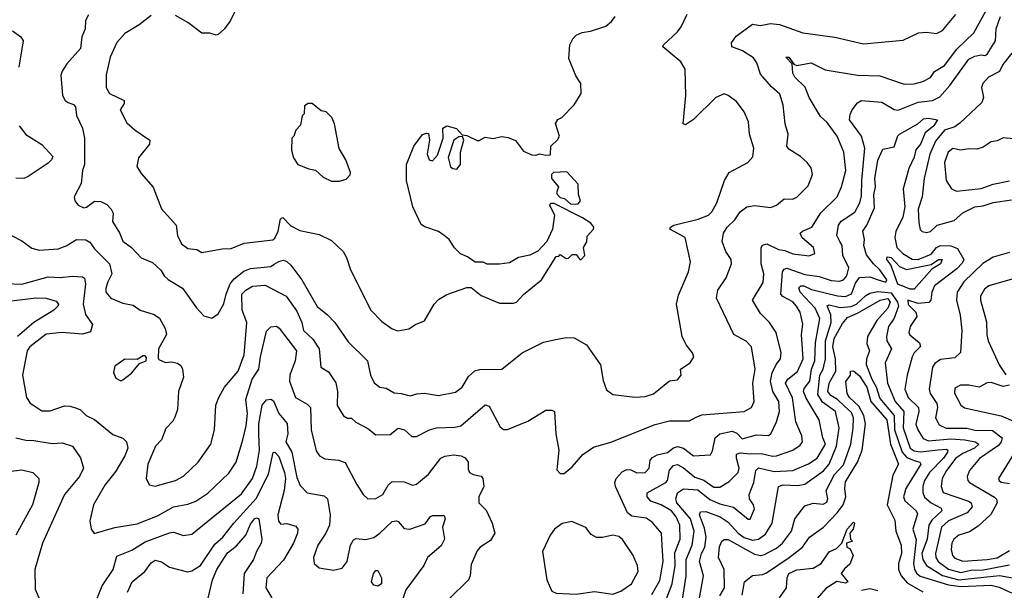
# Model space of a CAD drawing. Extents: x 2239805 to 2396427, y 665731 to 772158.
# Tile 73 of 256: x 2251405 to 2256270, y 719283 to 722099. Entities that reach past the tile are written whole.
import ezdxf

# ---------------------------------------------------------------- set-up
doc = ezdxf.new("R2010")
doc.units = 0

msp = doc.modelspace()

# ---------------------------------------------------------------- linework, layer by layer
at = {"layer": '0CON05XD'}
for points in [[(2252484, 722175), (2252446.2, 722095), (2252416.2, 722055), (2252385, 722026.7), (2252375, 722023.3), (2252345, 722033.3), (2252305, 722033.3), (2252236, 722086), (2252175, 722120)], [(2254528.2, 719261.8), (2254568.1, 719331.9), (2254583.8, 719425), (2254579.6, 719505), (2254575.8, 719565), (2254530, 719620), (2254499.7, 719639.7), (2254429.1, 719649.1), (2254408.6, 719665), (2254348.1, 719795), (2254345.6, 719815), (2254352.9, 719835), (2254381.7, 719868.3), (2254405, 719879.4), (2254425, 719877.1), (2254455, 719862.5), (2254496.2, 719865), (2254515.8, 719885), (2254520.8, 719925), (2254531.4, 719938.6), (2254555, 719951.8), (2254605, 719962.5), (2254634.7, 719985.3), (2254655, 719992.5), (2254684.7, 719984.7), (2254735, 719945.8), (2254817.7, 719952.3), (2254828.3, 719971.7), (2254840.5, 720035), (2254864.6, 720055.4), (2254925, 720067.9), (2254947.8, 720057.8), (2254975, 720030), (2255045, 720050.6), (2255105, 720046.2), (2255116.2, 720055), (2255144.5, 720115), (2255158.9, 720165), (2255155.4, 720215), (2255126.9, 720265), (2255115.4, 720315), (2255123.4, 720356.6), (2255143.3, 720396.7), (2255164.2, 720425), (2255168.1, 720455), (2255142.5, 720555), (2255110, 720605), (2255065, 720648.8), (2255026.2, 720715), (2255078.1, 720801.9), (2255081.9, 720845), (2255068.5, 720895), (2255068, 720975), (2255075, 720986.2), (2255096.1, 720993.9), (2255155, 720965.6), (2255185, 720960.6), (2255225, 720943.5), (2255305, 720934.3), (2255334, 720946), (2255326.9, 720975), (2255272, 721022), (2255262, 721045), (2255273.6, 721056.4), (2255319.2, 721075), (2255363.8, 721146.2), (2255444.2, 721225), (2255465.5, 721274.5), (2255486.9, 721355), (2255477.5, 721445), (2255444.2, 721525), (2255395, 721592.5), (2255362, 721622), (2255305.4, 721715.4), (2255286.2, 721766.2), (2255235, 721816), (2255225.6, 721835), (2255221.2, 721881.2), (2255190, 721915), (2255206, 721915), (2255230.5, 721880.5), (2255244.2, 721874.2), (2255315, 721886.1), (2255385, 721851.4), (2255545, 721825.7), (2255655, 721822), (2255775, 721781.4), (2255825, 721782.9), (2255867.5, 721795), (2255905, 721813.8), (2255925.6, 721844.4), (2255975, 721873.1), (2256036, 721954), (2256120, 722035), (2256180.8, 722145)], [(2251745, 722123.8), (2251730, 722095), (2251727.8, 722055), (2251712.2, 722015), (2251705, 721957.5), (2251637.7, 721882.3), (2251614.1, 721845.9), (2251608.8, 721825), (2251616.7, 721725), (2251630, 721700), (2251645, 721690), (2251670.7, 721680.7), (2251680, 721670), (2251685.8, 721625.8), (2251714.5, 721564.5), (2251724.4, 721515), (2251724.6, 721385.4), (2251714.4, 721355), (2251708.3, 721291.7), (2251673.3, 721225), (2251677.5, 721205), (2251694.2, 721184.2), (2251721.2, 721171.2), (2251735, 721174), (2251775, 721203.3), (2251805, 721202.5), (2251835, 721187.5), (2251857.5, 721165), (2251867.5, 721145), (2251863, 721103), (2251897.7, 721047.7), (2251915, 721006.2), (2251958, 720975), (2252005, 720923.8), (2252061.7, 720901.7), (2252102.7, 720862.7), (2252119.2, 720835), (2252137.8, 720817.8), (2252209.2, 720775), (2252277.7, 720677.7), (2252315, 720637.5), (2252355, 720626.7), (2252385, 720647.5), (2252413.6, 720696.4), (2252424.5, 720745), (2252444.7, 720795.3), (2252465, 720821.1), (2252512.3, 720857.7), (2252545, 720872.1), (2252645, 720881.4), (2252662.5, 720892.5), (2252685, 720906.7), (2252707.9, 720912.1), (2252725, 720906.5), (2252745, 720887.9), (2252798.7, 720815), (2252875, 720683.3), (2252925, 720643.3), (2252961.2, 720605), (2253028.7, 720508.7), (2253123.3, 720415), (2253138, 720345), (2253157, 720307), (2253185, 720286), (2253215, 720281.2), (2253255, 720257.5), (2253290, 720255), (2253335, 720242), (2253367, 720253), (2253405, 720256.2), (2253475, 720244), (2253558.8, 720261.2), (2253591.2, 720285), (2253621.9, 720338.1), (2253654.3, 720365.7), (2253677.7, 720372.3), (2253786.4, 720373.6), (2253887.5, 720455), (2253992.7, 720507.3), (2254045, 720520), (2254105, 720530.8), (2254145, 720528.6), (2254206, 720495), (2254274, 720395), (2254287.7, 720317.7), (2254305, 720272.5), (2254335, 720248.8), (2254446.1, 720236.1), (2254495, 720238.8), (2254537.3, 720252.7), (2254615, 720317.5), (2254655, 720322.5), (2254672.5, 720345), (2254670, 720375), (2254717.5, 720405), (2254736.2, 720435), (2254730, 720455), (2254697.5, 720495), (2254678.8, 720535), (2254650, 720695), (2254659.5, 720740.5), (2254708.8, 720855), (2254718.8, 720905), (2254692.5, 721025), (2254617.5, 721065), (2254620, 721075), (2254637.5, 721085), (2254758, 721115), (2254808, 721135), (2254825, 721151.2), (2254849.2, 721195)], [(2252055, 722120), (2251995.8, 722074.2), (2251925, 722031.2), (2251885, 721986.7), (2251852, 721915), (2251832.3, 721827.7), (2251832, 721765), (2251848, 721735), (2251921.2, 721701.2), (2251920.8, 721685), (2251902, 721655), (2251935, 721591.2), (2251975, 721553.8), (2252047.5, 721505), (2252046.7, 721485), (2251992.3, 721417.7), (2251983.8, 721375), (2252005, 721340), (2252065, 721273.3), (2252105.8, 721165.8), (2252177.5, 721085), (2252183.8, 721035), (2252205, 720993.3), (2252235, 720970), (2252280, 720965), (2252305, 720950), (2252405, 720968.8), (2252450, 720970), (2252514.1, 720995.9), (2252655, 721012.9), (2252665, 721021.2), (2252681.4, 721055), (2252694.1, 721115.9), (2252705, 721122.5), (2252745, 721082), (2252789.3, 721059.3), (2252885, 721038.8), (2252945, 721010), (2253002.5, 720955), (2253020, 720925), (2253040, 720865), (2253140, 720665), (2253195, 720610), (2253245, 720573.3), (2253273.9, 720563.9), (2253327, 720573), (2253360, 720595), (2253405, 720612.5), (2253452.5, 720695), (2253475, 720717.5), (2253515, 720742.5), (2253615, 720777.5), (2253635, 720777.5), (2253685, 720737.5)], [(2253685, 720737.5), (2253775, 720700), (2253845, 720700), (2253860, 720705), (2253895, 720742.5), (2253982.5, 720815), (2254055, 720930), (2254068.3, 720931.7), (2254075, 720940), (2254105, 720920), (2254117, 720923), (2254135, 720940), (2254155, 720940), (2254173.6, 720913.6), (2254180, 720915), (2254197.5, 720935), (2254190, 720975), (2254207, 721003), (2254208.3, 721031.7), (2254240, 721065), (2254242.5, 721075), (2254226.7, 721095), (2254185, 721121.2), (2254045, 721192.5), (2254028.3, 721191.7), (2254022.5, 721185), (2254047.5, 721135), (2254037.5, 721065), (2254010, 721005), (2253965, 720957.5), (2253925, 720937.5), (2253870, 720925), (2253825, 720900), (2253775, 720892.5), (2253715, 720892.5), (2253695, 720902.5), (2253655, 720902.5), (2253618.3, 720928.3), (2253583.6, 720943.6), (2253553.6, 720973.6), (2253527.5, 721015), (2253502.5, 721035), (2253475, 721053.3), (2253406.4, 721076.4), (2253389.3, 721089.3), (2253347.5, 721175), (2253316.4, 721306.4), (2253316.7, 721385), (2253352.5, 721475), (2253395, 721532.5), (2253415, 721540), (2253425, 721537.5), (2253429.2, 721505), (2253418.9, 721435), (2253428.3, 721408.3), (2253445, 721402.2), (2253469, 721431), (2253497.5, 721515), (2253496.1, 721563.9), (2253515, 721576), (2253562.9, 721562.9), (2253591.7, 721531.7), (2253615, 721527.5), (2253665, 721503.3), (2253675, 721502.5), (2253705, 721520), (2253745, 721513.3), (2253785, 721522.5), (2253818.3, 721518.3), (2253855, 721503.8), (2253895, 721450), (2253935, 721432.5), (2253955, 721430), (2253975, 721437.5), (2254005, 721430), (2254028.3, 721431.7), (2254030, 721475), (2254063, 721507), (2254072.5, 721525), (2254053, 721587), (2254063.6, 721606.4), (2254083, 721617), (2254145, 721680), (2254180, 721735), (2254177.5, 721785), (2254153, 721823), (2254118.3, 721908.3), (2254122.5, 721975), (2254137.5, 722005), (2254155, 722022.5), (2254183.6, 722036.4), (2254225, 722043.3), (2254301.7, 722068.3), (2254329.5, 722090.5), (2254347.5, 722115)], [(2253365, 720042), (2253430, 720075), (2253465, 720085.6), (2253555, 720087.5), (2253585, 720094.2), (2253705, 720198), (2253725, 720192.5), (2253779.5, 720089.5), (2253796.1, 720076.1), (2253815, 720076.2), (2253915, 720118), (2254005, 720172.5), (2254035, 720172.5), (2254046.7, 720165), (2254053.3, 720055), (2254068.8, 719975), (2254058.3, 719878.3), (2254075, 719860), (2254095, 719860), (2254135, 719892.5), (2254186.8, 719953.2), (2254240.3, 719989.7), (2254325, 720014), (2254545, 720101.4), (2254615, 720118.6), (2254715, 720120), (2254746.7, 720136.7), (2254775, 720148.9), (2254984.2, 720165.8), (2255021.2, 720185), (2255034, 720215), (2255027.5, 720305), (2255038.6, 720375), (2255020.8, 720485), (2254995, 720512.5), (2254934, 720545), (2254847.5, 720725), (2254854.3, 720765), (2254896.2, 720825), (2254922, 720895), (2254920, 720915), (2254894, 720955), (2254876, 721005), (2254882, 721045), (2254901.2, 721075), (2254939.1, 721110.9), (2254965, 721151.2), (2254997.5, 721175), (2255035, 721182.5), (2255115, 721172), (2255145, 721184), (2255182.5, 721215), (2255225, 721214), (2255245, 721223.8), (2255300.3, 721279.7), (2255322, 721335), (2255315, 721367.5), (2255296.2, 721395), (2255263.3, 721425), (2255205, 721461.2), (2255196, 721475), (2255202.5, 721535), (2255187.1, 721585), (2255177.6, 721677.6), (2255161.2, 721731.2), (2255118.9, 721768.9), (2255065, 721831.2), (2255046.6, 721886.6), (2255030.7, 721910.7), (2254976.4, 721946.4), (2254923.8, 721965), (2254921.2, 721985), (2254945, 722017.5), (2255025, 722076.7), (2255065, 722071.2), (2255115, 722081.2), (2255160, 722075), (2255275, 722034.4), (2255433.4, 722013.4), (2255575, 721980.8), (2255770.9, 721999.1), (2255845.9, 722034.1), (2255885, 722038), (2255935, 722031.2), (2255965, 722046.7), (2256030, 722125)], [(2254594.5, 719225), (2254629.1, 719315), (2254644.2, 719405), (2254642.6, 719467.4), (2254668.2, 719535), (2254666.2, 719605), (2254649.2, 719645), (2254625.4, 719675), (2254575, 719705.4), (2254522.7, 719722.7), (2254506, 719745), (2254505.9, 719764.1), (2254597.8, 719815), (2254605.4, 719825), (2254615, 719876), (2254635, 719898.1), (2254655, 719904.3), (2254685, 719887.3), (2254740.7, 719840.7), (2254786.1, 719826.1), (2254835, 719792.5), (2254865, 719792.2), (2254910.5, 719819.5), (2254955, 719864), (2254959.6, 719885), (2254946.2, 719935), (2254947.5, 719955), (2254965, 719962.1), (2255016.7, 719956.7), (2255068.9, 719958.9), (2255125, 719945.7), (2255145, 719946.9), (2255225, 719974.5), (2255260.5, 719999.5), (2255272.5, 720015), (2255269.2, 720045), (2255239.4, 720115), (2255223.2, 720233.2), (2255189.6, 720305), (2255200, 720325), (2255247.4, 720362.6), (2255276.2, 720425), (2255267.5, 720545), (2255274.2, 720595.8), (2255260.5, 720655), (2255243.5, 720685), (2255225, 720706.9), (2255175, 720733.6), (2255166.2, 720745), (2255174.5, 720855), (2255182.2, 720867.8), (2255195, 720872.7), (2255285, 720841.1), (2255355, 720831.2), (2255415, 720812.5), (2255455, 720808.9), (2255475, 720815.6), (2255491.8, 720835), (2255501.2, 720875), (2255472.7, 720935), (2255468.6, 720985), (2255458.1, 721005), (2255442.9, 721035), (2255450.8, 721085), (2255464.6, 721105.4), (2255530.7, 721149.3), (2255555.5, 721195), (2255565, 721230), (2255566, 721305), (2255581.2, 721465), (2255563.6, 721525), (2255505.8, 721605), (2255507.7, 721632.3), (2255518, 721655), (2255545, 721688.8), (2255565, 721700), (2255665, 721693.1), (2255725, 721656.9), (2255745, 721652.2), (2255845, 721693.1), (2255915, 721700.4), (2255951.8, 721718.2), (2256000.9, 721775), (2256095, 721904.5), (2256125, 721920), (2256155.7, 721925.7), (2256175, 721922.5), (2256185, 721930), (2256227.1, 721995), (2256229.6, 722055), (2256251.3, 722115)], [(2254849.2, 721195), (2254888, 721305), (2254911.2, 721345), (2255002.5, 721395), (2255027.7, 721422.3), (2255032, 721465), (2255010.8, 721535), (2255006, 721595), (2254984.2, 721644.2), (2254946.2, 721695), (2254905.8, 721725.8), (2254885, 721733.8), (2254845, 721716), (2254735, 721606.2), (2254695, 721581.2), (2254682.5, 721585), (2254695.7, 721725), (2254692.5, 721855), (2254670.9, 721890.9), (2254583.3, 721965), (2254586.7, 721975), (2254655, 722040), (2254673.8, 722065), (2254703.2, 722126.8)], [(2251370, 722045), (2251410, 722015), (2251422.5, 721995), (2251400, 721865)], [(2256306.7, 721935), (2256262.3, 721877.7), (2256246, 721844), (2256192.5, 721815), (2256164.6, 721785), (2256156.8, 721765), (2256167.1, 721715), (2256159.2, 721690.8), (2256051, 721589), (2256025, 721571.3), (2255975, 721553.8), (2255930.6, 721499.4), (2255902, 721435), (2255873.5, 721315), (2255863.6, 721225), (2255843.8, 721165), (2255847.3, 721097.3), (2255853.8, 721063.8), (2255863.6, 721053.6), (2255885, 721048.8), (2255905, 721053.8), (2255938.8, 721085), (2256021.7, 721108.3), (2256064.6, 721145.4), (2256125, 721175.5), (2256165, 721180.6), (2256215, 721197.5), (2256305, 721210)], [(2252985, 721302.5), (2253018.3, 721311.7), (2253037, 721333), (2253040, 721345), (2253017, 721407), (2252983, 721463), (2252960, 721585), (2252947, 721617), (2252920, 721645), (2252895, 721650), (2252850, 721685), (2252830, 721685), (2252812.5, 721675), (2252810, 721635), (2252800, 721625), (2252791.7, 721578.3), (2252770, 721555), (2252760, 721525), (2252750, 721515), (2252747.5, 721455), (2252758.3, 721418.3), (2252780, 721385), (2252833, 721363), (2252867, 721357), (2252905, 721322.5), (2252945, 721302.5), (2252985, 721302.5)], [(2254672.5, 719195), (2254697.2, 719355), (2254698.7, 719435), (2254727.2, 719505), (2254736.9, 719575), (2254718.9, 719635), (2254651.5, 719715), (2254646.4, 719735), (2254655.3, 719764.7), (2254685.5, 719784.5), (2254755, 719779.6), (2254815, 719730.3), (2254865, 719709.6), (2254932.6, 719692.6), (2255005, 719633.3), (2255015, 719633.3), (2255035.8, 719685), (2255031.2, 719705), (2255010.8, 719735), (2255009.2, 719755), (2255032.5, 719815), (2255041.5, 719875), (2255055, 719888.1), (2255096.7, 719876.7), (2255135, 719869.1), (2255225, 719873.5), (2255303.3, 719906.7), (2255345, 719935.7), (2255387.3, 720005), (2255372.9, 720035), (2255355.4, 720125), (2255290.6, 720230.6), (2255278.2, 720265), (2255280.7, 720279.3), (2255309.3, 720315), (2255317.2, 720375), (2255334.2, 720415), (2255337.8, 720505), (2255358.8, 720625), (2255335.3, 720675), (2255260.9, 720755), (2255254.1, 720775.9), (2255264.2, 720785), (2255278.8, 720785), (2255318.1, 720768.1), (2255445, 720737.1), (2255485, 720733.5), (2255515, 720745.5), (2255535, 720798.5), (2255555, 720827.3), (2255605, 720830), (2255646.7, 720815), (2255685, 720804.3), (2255690, 720815), (2255655.5, 720865), (2255623.9, 720893.9), (2255589.4, 720939.4), (2255576.2, 720985), (2255580, 721015), (2255570.4, 721055), (2255590.9, 721085), (2255628.7, 721171.3), (2255625.4, 721235), (2255633.5, 721275), (2255629.6, 721315), (2255645, 721406.7), (2255669.5, 721460.5), (2255725, 721471.5), (2255743.8, 721526.2), (2255752.5, 721535), (2255843.3, 721585), (2255870.3, 721609.7), (2255895, 721612.9), (2255940, 721605), (2255921.1, 721575), (2255879.3, 721540.7), (2255856.4, 721485), (2255832.7, 721457.3), (2255825, 721421.2), (2255798.2, 721365), (2255770.4, 721265), (2255778.2, 721175), (2255768.2, 721125), (2255733.4, 721053.4), (2255729.1, 721025), (2255739.1, 720975), (2255769.4, 720945), (2255815, 720916.8), (2255845, 720916.4), (2255908.2, 720941.8), (2255934.6, 720975.4), (2255955.2, 720985.2), (2256005, 720982.7), (2256039.5, 720969.5), (2256069.7, 720915), (2256062, 720898), (2256035, 720869.1), (2255925.6, 720785), (2255912.7, 720755), (2255907.5, 720715), (2255897.3, 720702.7), (2255845, 720699.1), (2255793.8, 720715), (2255795, 720693.8), (2255833.1, 720655), (2255838.1, 720635), (2255804.4, 720585), (2255797.5, 720555), (2255803.4, 720543.4), (2255851.2, 720505), (2255856.1, 720486.1), (2255825, 720454.3), (2255814.5, 720435), (2255789.4, 720345), (2255779.1, 720275), (2255795.5, 720235), (2255845.5, 720185), (2255847.1, 720165), (2255833.1, 720103.1), (2255842.1, 720075), (2255868.3, 720031.7), (2255895, 720020.8), (2256005, 720030), (2256075, 720025.2), (2256126.7, 720015), (2256144, 720005), (2256122.2, 719985), (2256065, 719958.6), (2256030, 719935), (2255983.8, 719875), (2255963.6, 719835), (2255957.3, 719795), (2255968.6, 719765), (2256093.1, 719723.1), (2256105.7, 719715), (2256111.9, 719695), (2256085.7, 719665), (2255995, 719625.4), (2255959.2, 719595), (2255929.5, 719465), (2255931.8, 719445), (2255943.8, 719425), (2255995, 719387.1), (2256055, 719370.4), (2256105, 719382.3), (2256165, 719383.7), (2256295, 719409.3)], [(2251402.5, 721575), (2251435, 721533.3), (2251513.9, 721483.9), (2251568.8, 721425), (2251562.3, 721407.7), (2251545, 721391.2), (2251447.5, 721325), (2251425, 721316.2), (2251385, 721318)], [(2253565, 721361.2), (2253582.9, 721385), (2253583.6, 721445), (2253598.8, 721505), (2253592.5, 721522.5), (2253575, 721521.2), (2253550, 721505), (2253521.4, 721418.6), (2253533.5, 721373.5), (2253545, 721364.6), (2253565, 721361.2)], [(2256315, 721511.2), (2256265, 721516.7), (2256235, 721501.2), (2256205, 721496.7), (2256165, 721470), (2256135, 721460), (2256095, 721462), (2256055, 721455.7), (2256015, 721464), (2255992.5, 721445), (2255974.5, 721395), (2255982.9, 721305), (2256008.8, 721265), (2256033.2, 721253.2), (2256155, 721266.9), (2256215, 721286.9), (2256296.3, 721303.7)], [(2254128.3, 721188.3), (2254165, 721190), (2254176.7, 721205), (2254166.4, 721236.4), (2254165, 721287.5), (2254108, 721348), (2254042.5, 721345), (2254033.3, 721335), (2254033.3, 721315), (2254066.7, 721275), (2254057.5, 721245), (2254063.6, 721233.6), (2254075, 721222.5), (2254096.1, 721216.1), (2254128.3, 721188.3)], [(2251365, 721034), (2251415, 721008), (2251465, 720971.2), (2251501.2, 720961.2), (2251595, 720968.6), (2251635, 720982.5), (2251685.5, 721014.5), (2251732.1, 721012.1), (2251751.9, 721001.9), (2251775, 720968.8), (2251849.4, 720895), (2251860.8, 720845), (2251840.8, 720805), (2251830, 720775), (2251830, 720755), (2251854.5, 720724.5), (2251915, 720700), (2251965, 720690), (2252000, 720665), (2252070, 720645), (2252095.9, 720625.9), (2252123.3, 720575), (2252130, 720545), (2252090, 720475), (2252088.3, 720428.3), (2252091.7, 720421.7), (2252125, 720407.5), (2252155, 720410), (2252183.9, 720403.9), (2252201.7, 720391.7), (2252210, 720375), (2252213.8, 720335), (2252189.2, 720265), (2252183.8, 720175), (2252171.7, 720138.3), (2252162.3, 720117.7), (2252127.7, 720082.3), (2252106.2, 720025), (2252075.9, 719994.1), (2252037.5, 719905), (2252030, 719835), (2252044, 719804), (2252073.6, 719796.4), (2252175, 719824.2), (2252214.1, 719845.9), (2252286.2, 719915), (2252349.2, 720005), (2252368, 720075), (2252373.9, 720196.1), (2252388.8, 720235), (2252416.2, 720285), (2252484.4, 720365), (2252514.5, 720445), (2252526.7, 720605), (2252504.6, 720665), (2252502.7, 720745), (2252521.9, 720765), (2252555, 720783.8), (2252618.3, 720788.3), (2252721.2, 720735), (2252775, 720660), (2252798.9, 720605), (2252806.9, 720565), (2252853.1, 720523.1), (2252884.4, 720475), (2252892.5, 720385), (2252931.2, 720361.2), (2252967.6, 720307.6), (2252975.7, 720265), (2252974, 720195), (2253004.2, 720144.2), (2253025, 720133.3), (2253045, 720132.5), (2253065, 720113.3), (2253125, 720081.2), (2253165, 720050), (2253235, 720051.2), (2253275, 720083.8), (2253305.7, 720075.7), (2253342.3, 720042.3), (2253365, 720042)], [(2255825, 720768.9), (2255805, 720769.6), (2255743.6, 720793.6), (2255709.1, 720889.1), (2255689.6, 720915), (2255690.8, 720929.2), (2255711.1, 720925), (2255751.7, 720881.7), (2255786.5, 720866.5), (2255908.9, 720891.1), (2255945, 720915.3), (2255963.3, 720915), (2255954.4, 720895), (2255911.7, 720868.3), (2255825, 720768.9)], [(2256295, 720950), (2256215, 720927.1), (2256163.6, 720896.4), (2256069.5, 720805), (2256037.5, 720755), (2256033.1, 720715), (2256051.7, 720641.7), (2256060, 720565), (2256053.9, 720456.1), (2256025, 720430.6), (2255955, 720421.9), (2255927.4, 720402.6), (2255915.8, 720385), (2255898.9, 720275), (2255904.4, 720255), (2255936.2, 720205), (2255940, 720185), (2255930.5, 720135), (2255948.9, 720098.9), (2255982.7, 720082.7), (2256085, 720082.9), (2256125, 720073.8), (2256212.3, 720072.3), (2256259.2, 720035), (2256254.5, 720015), (2256241.8, 719998.3), (2256146.7, 719933.3), (2256098.6, 719875), (2256087.1, 719845), (2256089.2, 719825), (2256097.5, 719815), (2256222.2, 719742.2), (2256232.1, 719732.1), (2256234.5, 719715), (2256202.6, 719657.4), (2256140.9, 719599.1), (2256098.5, 719571.5), (2256045, 719554.3), (2256020, 719535), (2256010.5, 719515), (2256007.3, 719485), (2256013.5, 719455), (2256025, 719441.9), (2256065, 719427.1), (2256185, 719434.2), (2256235, 719443.1), (2256295, 719478.5)], [(2251335, 720796.5), (2251415.4, 720794.6), (2251545, 720829.5), (2251605, 720826.9), (2251665, 720834.3), (2251715, 720830), (2251725, 720823.3), (2251730, 720795), (2251718.1, 720695), (2251730.8, 720645), (2251764.2, 720595), (2251755, 720558.8), (2251715, 720546.9), (2251615, 720555.6), (2251535, 720547.1), (2251455.7, 720485), (2251442.2, 720465), (2251419.2, 720345), (2251438, 720235), (2251456.8, 720206.8), (2251474.3, 720194.3)], [(2256336.6, 720826.6), (2256194, 720786), (2256171.4, 720768.6), (2256153.1, 720735), (2256151.9, 720715), (2256181.7, 720608.3), (2256183.2, 720543.2), (2256190, 720515), (2256244.4, 720395), (2256277.1, 720347.1)], [(2251325, 720706.2), (2251485, 720726.4), (2251535, 720725.6), (2251585, 720710), (2251595.8, 720695.8), (2251593.8, 720685), (2251573.8, 720665), (2251475, 720604.6), (2251394.8, 720535.2)], [(2254774.6, 719465), (2254789.7, 719495), (2254796.5, 719545), (2254789.1, 719589.1), (2254764.6, 719655), (2254769.4, 719670.6), (2254795, 719672.5), (2254865.2, 719645.2), (2254905, 719618.5), (2254955, 719564.7), (2254985, 719543.2), (2255025, 719531.1), (2255055.2, 719534.8), (2255089.4, 719560.6), (2255123.3, 719615), (2255154, 719795), (2255176.7, 719803.3), (2255249.2, 719800.8), (2255285, 719807.1), (2255376.9, 719873.1), (2255405.3, 719905), (2255441.4, 719995), (2255454.5, 720085), (2255436.5, 720165), (2255371.9, 720211.9), (2255349, 720249), (2255359.3, 720345), (2255375.2, 720374.8), (2255386.8, 720425), (2255386.5, 720515), (2255415.3, 720605), (2255412.1, 720642.1), (2255395, 720686.7), (2255405, 720691.4), (2255459.5, 720679.5), (2255513.6, 720683.6), (2255539.6, 720695), (2255585, 720738.5), (2255605, 720749.2), (2255645, 720757.3), (2255710.8, 720750.8), (2255741.5, 720705), (2255746.8, 720685), (2255725, 720625.7), (2255697.9, 720585), (2255687.1, 720535), (2255689.1, 720515), (2255713.3, 720475), (2255681.9, 720405), (2255693.1, 720305), (2255730.9, 720215), (2255773.4, 720165), (2255770, 720085), (2255804.2, 719985), (2255825, 719971.4), (2255855, 719966.2), (2255943.3, 719976.7), (2255985, 719979.1), (2255991.4, 719975), (2255990, 719965), (2255969.4, 719935), (2255900, 719865), (2255875.4, 719825), (2255866.9, 719795), (2255867.3, 719765), (2255875, 719742.9), (2255907.8, 719715), (2255957.6, 719687.6), (2255961.1, 719675), (2255911.4, 719628.6), (2255897.5, 719605), (2255889.2, 719535), (2255862.6, 719465), (2255867.2, 719435), (2255886.1, 719405), (2255965, 719355.6), (2256045, 719334.8), (2256245.6, 719355.6), (2256385, 719330.8)], [(2254864.1, 719255.9), (2254886.9, 719295), (2254885.4, 719385), (2254857.5, 719445), (2254863.1, 719496.9), (2254874.5, 719525.5), (2254885.7, 719534.3), (2254905, 719533.3), (2255035, 719460.8), (2255065, 719454.5), (2255085, 719458.9), (2255145, 719490.5), (2255173.3, 719515), (2255218.5, 719575), (2255235, 719636.2), (2255285, 719699.2), (2255325, 719713.5), (2255375, 719708.1), (2255392.8, 719717.2), (2255398.5, 719735), (2255390, 719775), (2255431.6, 719855), (2255475, 719901.9), (2255511.6, 720005), (2255523.9, 720083.9), (2255524.7, 720135), (2255515, 720160), (2255481.1, 720191.1), (2255445, 720225.3), (2255412.5, 720245), (2255398.5, 720265), (2255405, 720305.8), (2255437.4, 720365), (2255436.2, 720425), (2255422.9, 720485), (2255429.8, 720525), (2255469.7, 720600.3), (2255495, 720629.7), (2255545, 720650.2), (2255656.5, 720715), (2255695, 720723.5), (2255705.2, 720705), (2255695, 720675.5), (2255640.9, 720615), (2255594.7, 720535), (2255590.5, 720500.5), (2255604.4, 720465), (2255589.3, 720425), (2255587.6, 720397.6), (2255615.3, 720325), (2255636.7, 720286.7), (2255655, 720230), (2255726.3, 720145), (2255726.6, 720075), (2255765.2, 719965.2), (2255787.9, 719937.9), (2255825, 719923.3), (2255852, 719915), (2255856.9, 719905), (2255783.1, 719785), (2255772.1, 719745), (2255777.8, 719725), (2255834.3, 719675), (2255840.3, 719660.3), (2255818.8, 719585), (2255834.2, 719534.2), (2255821.2, 719415), (2255826.8, 719385), (2255837.9, 719365), (2255855, 719353.1), (2255995, 719309.4), (2256055, 719302.3), (2256205, 719307.5), (2256245, 719298.5), (2256305, 719270.8)], [(2251474.3, 720194.3), (2251515, 720168), (2251555, 720169.2), (2251625.9, 720194.1), (2251655, 720192.5), (2251685, 720182.5), (2251705, 720173.8), (2251733.3, 720145), (2251775, 720125.8), (2251865, 720051.2), (2251915, 720033.3), (2251932, 720015), (2251939.4, 719985), (2251925, 719946.2), (2251879.1, 719870.9), (2251825, 719801.2), (2251770, 719705), (2251752, 719625), (2251757.5, 719585), (2251773, 719563), (2251875, 719592.9), (2251985, 719611.1), (2252085, 719650), (2252165, 719695.6), (2252235, 719708.6), (2252275, 719722.5), (2252335, 719762.5), (2252438.9, 719861.1), (2252474.2, 719915), (2252506.9, 720025), (2252524.5, 720095), (2252530.4, 720155), (2252522.7, 720225), (2252553.9, 720325), (2252586.5, 720375), (2252594.7, 720435.3), (2252625, 720562.5), (2252646.1, 720583.9), (2252673.9, 720586.1), (2252687.4, 720577.4), (2252771.9, 720465), (2252765.7, 720415), (2252739.1, 720345), (2252737.8, 720315), (2252768, 720235), (2252825, 720202.2), (2252841.9, 720185), (2252845.6, 720075), (2252870.5, 719970.5), (2252886.1, 719946.1), (2252912.5, 719932.5), (2252980, 719925), (2253013, 719913), (2253071.2, 719805), (2253102, 719755), (2253125, 719733.8), (2253165, 719736.2), (2253200, 719755), (2253225, 719802.5), (2253245, 719820), (2253305, 719817.5), (2253345, 719801.2), (2253365, 719806), (2253425, 719855.8), (2253486, 719935), (2253505, 719945.6), (2253549.1, 719950.9), (2253586.6, 719946.6), (2253606.8, 719936.8), (2253621.2, 719915), (2253620.5, 719880.5), (2253626.7, 719865), (2253645, 719854.2), (2253685, 719846.7), (2253693.8, 719835), (2253698.6, 719795), (2253674.3, 719745), (2253674, 719715), (2253709.1, 719679.1), (2253740, 719615), (2253753.3, 719565), (2253731.2, 719528.8), (2253680, 719495), (2253665, 719477.5), (2253635, 719410), (2253630, 719355), (2253622, 719335), (2253525, 719238.8)], [(2251905, 720316.7), (2251915, 720322.5), (2251956.7, 720355), (2251997.5, 720402.5), (2252030, 720415), (2252031.7, 720431.7), (2252025, 720440), (2252015, 720440), (2251985, 720422.5), (2251925, 720423.8), (2251875, 720390), (2251868.3, 720358.3), (2251879.3, 720329.3), (2251905, 720316.7)], [(2254975, 719258.6), (2254986, 719325), (2255025, 719355.8), (2255075, 719360.6), (2255095, 719368.9), (2255206.9, 719445), (2255273.1, 719495), (2255307.5, 719545), (2255375.8, 719595), (2255444.6, 719665), (2255474, 719705), (2255486.9, 719745), (2255481.3, 719785), (2255485, 719818), (2255544.6, 719915), (2255568.1, 719975), (2255584.7, 720105), (2255575.7, 720145.8), (2255551.5, 720191.5), (2255505.6, 720235), (2255493.2, 720255), (2255486.4, 720313.6), (2255510, 720345), (2255510, 720365), (2255525, 720366.2), (2255555, 720341.4), (2255590.3, 720285), (2255609.7, 720215), (2255689.8, 720125), (2255707.8, 720005), (2255747.8, 719905), (2255719.1, 719850.9)], [(2256296, 720295), (2256265, 720289.4), (2256205, 720309.1), (2256185, 720306.7), (2256145, 720285.8), (2256095, 720296), (2256054.1, 720295.9), (2256025, 720280), (2256023.6, 720256.4), (2256055.9, 720195.9), (2256073.1, 720183.1), (2256255, 720143.3), (2256315, 720118.2)], [(2252585.7, 720055.8), (2252586.4, 720105), (2252603.4, 720196.6), (2252625, 720222.9), (2252645, 720226.2), (2252658.7, 720218.7), (2252685.7, 720155.7), (2252725.8, 720105.8), (2252730.5, 720055), (2252720, 720015), (2252750, 719965), (2252775, 719840), (2252790.7, 719800.7), (2252825, 719764.2), (2252909.7, 719749.7), (2252926, 719735), (2252938.6, 719655), (2252935.8, 719605), (2252917.5, 719565), (2252878, 719505), (2252856.7, 719445), (2252860, 719415), (2252885, 719393.3), (2252955, 719382), (2252998.7, 719391.3), (2253022.7, 719425), (2253040, 719505), (2253055, 719532), (2253065, 719538.8), (2253115, 719533.8), (2253155, 719544.3), (2253185, 719564.3), (2253245, 719622.5), (2253265, 719626.2), (2253275, 719622), (2253305, 719587.5), (2253332.5, 719585), (2253408.9, 719611.1), (2253435, 719647.5), (2253445, 719652.5), (2253501.7, 719651.7), (2253507.5, 719635), (2253493.3, 719595), (2253503.3, 719535), (2253487.7, 719502.3), (2253420, 719445), (2253401.2, 719405), (2253312.9, 719285), (2253285.8, 719205)], [(2251776.2, 719215), (2251812, 719305), (2251867.5, 719385), (2251885, 719451.2), (2251958.9, 719481.1), (2252025, 719521.5), (2252145, 719567.1), (2252165, 719569.2), (2252215, 719554), (2252255, 719560), (2252500.8, 719759.2), (2252554.5, 719835), (2252576.2, 719895), (2252589.1, 719975), (2252585.7, 720055.8)], [(2251385, 720035.7), (2251435, 720023.3), (2251475, 720023.1), (2251565, 720007.8), (2251615, 720010), (2251665, 719993.8), (2251705, 719937.5), (2251720, 719885), (2251700.8, 719845), (2251625.8, 719755), (2251517.1, 719515), (2251479.2, 719385), (2251482, 719288), (2251504.3, 719234.3)], [(2251937, 719273), (2251961.4, 719325), (2252023.8, 719376.2), (2252055, 719418), (2252075, 719430.8), (2252105, 719424), (2252145, 719397.5), (2252234.3, 719374.3), (2252255, 719379.2), (2252298, 719405), (2252369.2, 719510.8), (2252408.1, 719545), (2252462.2, 719615), (2252574.1, 719735.9), (2252633.7, 719856.3), (2252657.7, 719962.3), (2252666.2, 719965), (2252685, 719943.8), (2252713.9, 719865), (2252718.9, 719835), (2252711.8, 719775), (2252680.8, 719655), (2252683.6, 719623.6), (2252695, 719610), (2252725, 719612.5), (2252768.8, 719598.8), (2252778.8, 719585), (2252777.5, 719565), (2252757.8, 719515), (2252708.8, 719431.2), (2252625.6, 719345), (2252621.4, 719295), (2252650, 719245)], [(2256332.9, 719985), (2256242, 719835), (2256244.2, 719824.2), (2256255, 719816.2), (2256295, 719810)], [(2251350.3, 719869.7), (2251415, 719876.9), (2251470, 719865), (2251498.8, 719835), (2251498.8, 719815), (2251468.6, 719705), (2251385.5, 719554.5)], [(2255719.1, 719850.9), (2255691.1, 719705), (2255728.3, 719628.3), (2255733.6, 719575), (2255760, 719505), (2255762.2, 719465), (2255747.8, 719415), (2255747.3, 719385), (2255760.9, 719355), (2255790.1, 719320.1), (2255866.7, 719275)], [(2252335.9, 719244.1), (2252357.6, 719335), (2252379.7, 719385), (2252432.4, 719467.6), (2252475, 719500), (2252521.5, 719555), (2252545, 719608.8), (2252565, 719636), (2252575, 719641.2), (2252585.8, 719635.8), (2252600.5, 719535), (2252598.5, 719515), (2252575.3, 719474.7), (2252560.4, 719435), (2252514.7, 719365), (2252507.2, 719265)], [(2254155, 719263.1), (2254245, 719276.2), (2254335, 719263.6), (2254375, 719279.1), (2254428, 719315), (2254460.8, 719375), (2254458, 719405), (2254435, 719457.5), (2254384.2, 719534.2), (2254365, 719548), (2254335, 719555.8), (2254285, 719544.3), (2254254.3, 719544.3), (2254228.8, 719558.8), (2254202.3, 719592.3), (2254133, 719623), (2254085, 719613.3), (2254046.7, 719585), (2254026, 719555), (2253988.8, 719475), (2254008.8, 719335), (2254035, 719278.8), (2254055, 719269.2), (2254155, 719263.1)], [(2255158.8, 719245), (2255194.3, 719295), (2255197.8, 719345), (2255205.7, 719365), (2255245, 719384.4), (2255325, 719392.9), (2255365.5, 719414.5), (2255405, 719472), (2255440.5, 719489.5), (2255467.5, 719515), (2255493.3, 719585), (2255525, 719620), (2255530, 719615), (2255522.5, 719585), (2255507.5, 719565), (2255510, 719535), (2255520, 719525), (2255490, 719515), (2255492.5, 719495), (2255508.3, 719488.3), (2255522.5, 719455), (2255507.5, 719412.5), (2255480.5, 719389.5), (2255463.3, 719365), (2255496.2, 719325), (2255485, 719317.5), (2255443, 719327), (2255388.8, 719291.2), (2255345, 719242.8)], [(2254762.7, 719235), (2254783.1, 719355), (2254764.6, 719425), (2254774.6, 719465)], [(2253175, 719302.5), (2253155, 719307.5), (2253143.3, 719325), (2253152.5, 719365), (2253165, 719380), (2253175, 719380), (2253192.5, 719345), (2253192.5, 719315), (2253175, 719302.5)], [(2255645, 719280.4), (2255605, 719289.6), (2255565, 719281.5)]]:
    msp.add_lwpolyline(points, dxfattribs=at)

doc.saveas('drawing.dxf')
